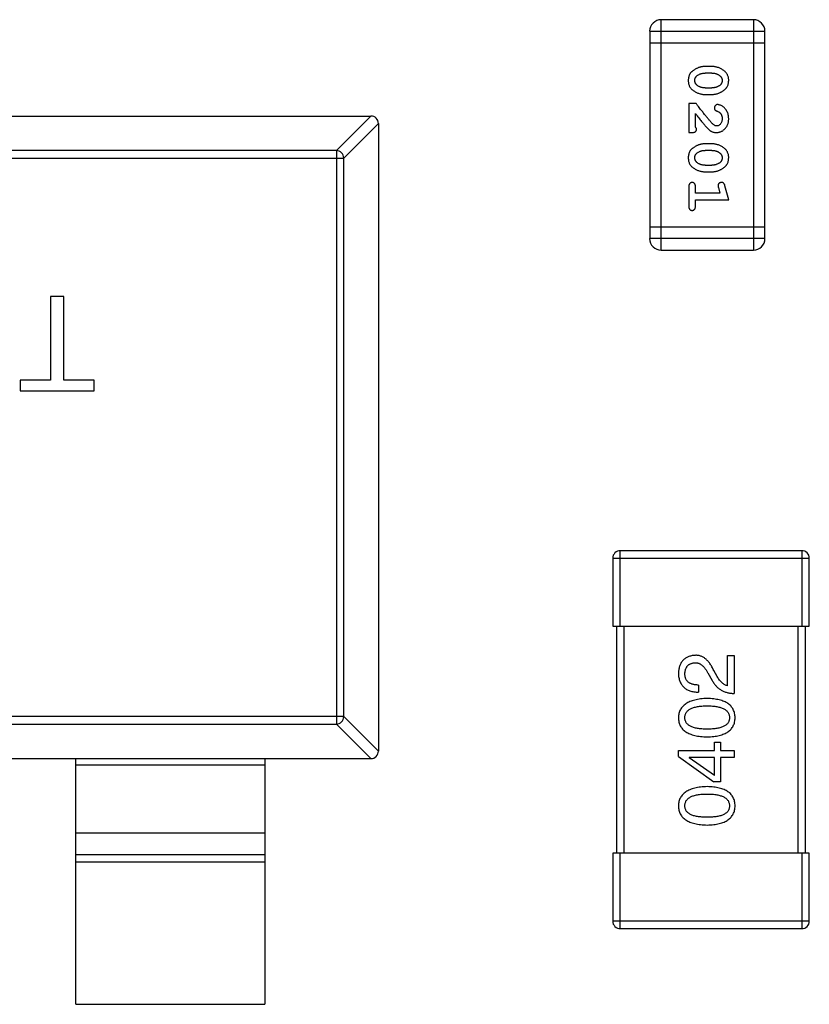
# Model space of a CAD drawing. Header units: millimetres. Extents: x 563 to 681, y 173 to 284.
# Tile 16 of 167: x 616.93 to 619.02, y 182.41 to 185.01. Entities that reach past the tile are written whole.
import ezdxf

# ---------------------------------------------------------------- set-up
doc = ezdxf.new("R2010")
doc.units = ezdxf.units.MM
doc.header["$LTSCALE"] = 30.734
doc.layers.get('0').update_dxf_attribs({"linetype": 'CONTINUOUS'})

msp = doc.modelspace()

# ---------------------------------------------------------------- linework, layer by layer
at = {"linetype": 'Continuous'}
for p, q in [((618.6236, 184.4005), (618.6236, 185.0101)), ((618.8675, 185.0101), (618.6236, 185.0101)), ((618.8675, 185.0101), (618.8675, 184.4005)), ((618.5932, 184.9796), (618.5932, 184.431)), ((618.5932, 184.9796), (618.898, 184.9796)), ((618.898, 184.431), (618.898, 184.9796)), ((618.5932, 184.9492), (618.898, 184.9492)), ((618.7576, 184.8862), (618.7398, 184.8862)), ((618.7573, 184.8689), (618.7401, 184.8689)), ((618.7401, 184.8296), (618.7573, 184.8296)), ((618.6968, 184.7887), (618.6968, 184.7116)), ((618.7157, 184.7887), (618.6968, 184.7887)), ((618.7398, 184.8123), (618.7576, 184.8123)), ((618.7141, 184.7258), (618.7141, 184.762)), ((614.8956, 184.7553), (617.8556, 184.7553)), ((617.7644, 184.6639), (617.8559, 184.7553)), ((617.8756, 184.7356), (617.7841, 184.6442)), ((617.8756, 184.7353), (617.8756, 183.0753)), ((618.6968, 184.7116), (618.7047, 184.7116)), ((617.7644, 184.6639), (614.9867, 184.6639)), ((617.7644, 184.6639), (617.7644, 183.1467)), ((618.7576, 184.6817), (618.7398, 184.6817)), ((618.7573, 184.6644), (618.7401, 184.6644)), ((614.967, 184.6442), (617.7841, 184.6442)), ((617.7841, 183.1664), (617.7841, 184.6442)), ((618.7398, 184.6078), (618.7576, 184.6078)), ((618.7401, 184.6251), (618.7573, 184.6251)), ((618.6968, 184.5685), (618.6968, 184.5165)), ((618.7141, 184.5512), (618.7141, 184.5685)), ((618.7749, 184.5662), (618.7791, 184.5512)), ((618.8022, 184.5338), (618.7923, 184.5704)), ((618.7791, 184.5512), (618.7141, 184.5512)), ((618.7141, 184.5165), (618.7141, 184.5338)), ((618.7141, 184.5338), (618.8022, 184.5338)), ((618.898, 184.4615), (618.5932, 184.4615)), ((618.898, 184.431), (618.5932, 184.431)), ((618.6236, 184.4005), (618.8675, 184.4005)), ((617.0085, 184.2781), (617.0085, 184.0569)), ((617.0438, 184.2781), (617.0085, 184.2781)), ((617.0438, 184.0569), (617.0438, 184.2781)), ((616.9284, 184.0569), (616.9284, 184.0281)), ((617.0085, 184.0569), (616.9284, 184.0569)), ((617.1239, 184.0569), (617.0438, 184.0569)), ((617.1239, 184.0281), (617.1239, 184.0569)), ((616.9284, 184.0281), (617.1239, 184.0281)), ((618.5154, 183.4054), (618.5154, 183.6054)), ((618.9954, 183.6054), (618.5154, 183.6054)), ((618.9954, 183.6054), (618.9954, 183.4054)), ((618.4954, 183.5854), (618.4954, 183.4054)), ((618.4954, 183.5854), (619.0154, 183.5854)), ((619.0154, 183.4054), (619.0154, 183.5854)), ((618.4954, 183.4054), (619.0154, 183.4054)), ((618.5054, 183.4054), (618.5054, 182.8054)), ((618.5254, 182.8054), (618.5254, 183.4054)), ((618.9854, 183.4054), (618.9854, 182.8054)), ((619.0054, 182.8054), (619.0054, 183.4054)), ((618.7994, 183.2482), (618.7994, 183.3285)), ((618.7994, 183.3285), (618.8166, 183.3285)), ((618.8166, 183.3285), (618.8166, 183.2277)), ((618.747, 183.2818), (618.7585, 183.2621)), ((618.7716, 183.2728), (618.7626, 183.2883)), ((618.7224, 183.2498), (618.7224, 183.231)), ((617.7841, 183.1664), (614.967, 183.1664)), ((617.7841, 183.1664), (617.8756, 183.075)), ((614.9867, 183.1467), (617.7644, 183.1467)), ((617.8559, 183.0553), (617.7644, 183.1467)), ((618.765, 183.0765), (618.765, 183.0986)), ((618.765, 183.0986), (618.7806, 183.0986)), ((618.7806, 183.0986), (618.7806, 183.0765)), ((618.6691, 183.0609), (618.6691, 183.0765)), ((618.6691, 183.0765), (618.765, 183.0765)), ((618.7806, 183.0765), (618.8166, 183.0765)), ((618.8166, 183.0765), (618.8166, 183.0585)), ((614.8956, 183.0553), (617.8556, 183.0553)), ((617.0756, 182.4053), (617.0756, 183.0553)), ((617.5756, 183.0553), (617.5756, 182.4053)), ((618.6691, 183.0609), (618.7626, 182.9937)), ((618.6978, 183.0585), (618.6978, 183.0577)), ((618.765, 183.0585), (618.6978, 183.0585)), ((618.765, 183.0109), (618.6978, 183.0577)), ((618.765, 183.0109), (618.765, 183.0585)), ((618.7806, 183.0585), (618.7806, 182.9937)), ((618.8166, 183.0585), (618.7806, 183.0585)), ((617.5756, 183.0375), (617.0756, 183.0375)), ((618.7806, 182.9937), (618.7626, 182.9937)), ((617.0756, 182.8592), (617.5756, 182.8592)), ((617.0756, 182.8012), (617.5756, 182.8012)), ((618.4954, 182.8054), (618.4954, 182.6254)), ((619.0154, 182.8054), (618.4954, 182.8054)), ((618.5154, 182.6054), (618.5154, 182.8054)), ((618.9954, 182.8054), (618.9954, 182.6054)), ((619.0154, 182.6254), (619.0154, 182.8054)), ((617.5756, 182.7814), (617.0756, 182.7814)), ((619.0154, 182.6254), (618.4954, 182.6254)), ((618.5154, 182.6054), (618.9954, 182.6054)), ((617.0756, 182.4053), (617.5756, 182.4053))]:
    msp.add_line(p, q, dxfattribs=at)
for centre, radius, start, end in [((618.6236, 184.9796), 0.0305, 90, 180), ((618.8675, 184.9796), 0.0305, 0, 90), ((617.8556, 184.7353), 0.02, 0, 90), ((618.6236, 184.431), 0.0305, 180, 270), ((618.8675, 184.431), 0.0305, 270, 0), ((618.5154, 183.5854), 0.02, 90, 180), ((618.9954, 183.5854), 0.02, 0, 90), ((617.8556, 183.0753), 0.02, 270, 0), ((618.5154, 182.6254), 0.02, 180, 270), ((618.9954, 182.6254), 0.02, 270, 0)]:
    msp.add_arc(centre, radius, start, end, dxfattribs=at)
for points, knots in [([(618.7398, 184.8862), (618.7388, 184.8862), (618.7366, 184.8862), (618.7335, 184.8859), (618.7303, 184.8854), (618.7272, 184.8847), (618.7242, 184.8838), (618.7212, 184.8827), (618.7182, 184.8814), (618.7153, 184.8799), (618.7126, 184.8784), (618.7101, 184.8768), (618.7078, 184.8751), (618.7056, 184.8735), (618.7038, 184.8718), (618.7021, 184.8701), (618.7007, 184.8683), (618.6991, 184.866), (618.6975, 184.8628), (618.6962, 184.8586), (618.6954, 184.854), (618.6953, 184.8508), (618.6952, 184.8492)], [0, 0, 0, 0, 0.049886, 0.09882, 0.148132, 0.19689, 0.246038, 0.295176, 0.345305, 0.395692, 0.445312, 0.491875, 0.535813, 0.577009, 0.616081, 0.652689, 0.687585, 0.720206, 0.785062, 0.85223, 0.923759, 1, 1, 1, 1]), ([(618.7178, 184.8613), (618.7186, 184.8619), (618.7202, 184.8631), (618.7227, 184.8647), (618.7253, 184.866), (618.7281, 184.8671), (618.731, 184.8679), (618.7339, 184.8685), (618.737, 184.8689), (618.739, 184.8689), (618.7401, 184.8689)], [0, 0, 0, 0, 0.124927, 0.248361, 0.370889, 0.492583, 0.61616, 0.741472, 0.869044, 1, 1, 1, 1]), ([(618.7573, 184.8689), (618.7584, 184.8689), (618.7604, 184.8689), (618.7635, 184.8685), (618.7664, 184.868), (618.7692, 184.8672), (618.7719, 184.8662), (618.7744, 184.8649), (618.7769, 184.8634), (618.7783, 184.8623), (618.7791, 184.8617)], [0, 0, 0, 0, 0.135446, 0.266257, 0.393419, 0.517936, 0.639137, 0.758785, 0.879345, 1, 1, 1, 1]), ([(618.8022, 184.8494), (618.8022, 184.8509), (618.8021, 184.8537), (618.8014, 184.8578), (618.8002, 184.8616), (618.7987, 184.8652), (618.7966, 184.8685), (618.7941, 184.8715), (618.7911, 184.8743), (618.7877, 184.8768), (618.7841, 184.879), (618.7805, 184.8809), (618.7768, 184.8826), (618.773, 184.8839), (618.7692, 184.885), (618.7653, 184.8857), (618.7615, 184.8862), (618.7589, 184.8862), (618.7576, 184.8862)], [0, 0, 0, 0, 0.06692, 0.130834, 0.19258, 0.252759, 0.312631, 0.373411, 0.436359, 0.501894, 0.568244, 0.632472, 0.69556, 0.757163, 0.818592, 0.878885, 0.939235, 1, 1, 1, 1]), ([(618.6952, 184.8492), (618.6953, 184.8477), (618.6953, 184.8449), (618.696, 184.8408), (618.6972, 184.837), (618.6988, 184.8334), (618.7008, 184.8301), (618.7033, 184.8271), (618.7062, 184.8243), (618.7096, 184.8218), (618.7132, 184.8196), (618.7169, 184.8176), (618.7206, 184.816), (618.7244, 184.8146), (618.7282, 184.8136), (618.732, 184.8128), (618.7359, 184.8124), (618.7385, 184.8123), (618.7398, 184.8123)], [0, 0, 0, 0, 0.067217, 0.131051, 0.19272, 0.252824, 0.312745, 0.373449, 0.436041, 0.501494, 0.567761, 0.632087, 0.695096, 0.757109, 0.817993, 0.878657, 0.939311, 1, 1, 1, 1]), ([(618.7125, 184.8491), (618.7125, 184.8498), (618.7126, 184.851), (618.7128, 184.8528), (618.7132, 184.8545), (618.7138, 184.8561), (618.7146, 184.8576), (618.7155, 184.859), (618.7166, 184.8602), (618.7174, 184.8609), (618.7178, 184.8613)], [0, 0, 0, 0, 0.139844, 0.271849, 0.399162, 0.521619, 0.6402, 0.758957, 0.87828, 1, 1, 1, 1]), ([(618.7183, 184.8369), (618.7179, 184.8373), (618.717, 184.838), (618.7158, 184.8394), (618.7148, 184.8408), (618.7139, 184.8423), (618.7133, 184.8439), (618.7129, 184.8456), (618.7126, 184.8473), (618.7125, 184.8485), (618.7125, 184.8491)], [0, 0, 0, 0, 0.129853, 0.25607, 0.380154, 0.49978, 0.62208, 0.743277, 0.868791, 1, 1, 1, 1]), ([(618.7576, 184.8123), (618.7586, 184.8123), (618.7608, 184.8124), (618.764, 184.8126), (618.7671, 184.8132), (618.7702, 184.8139), (618.7733, 184.8148), (618.7763, 184.8159), (618.7793, 184.8172), (618.7821, 184.8187), (618.7849, 184.8203), (618.7874, 184.8219), (618.7897, 184.8236), (618.7918, 184.8252), (618.7937, 184.827), (618.7953, 184.8287), (618.7968, 184.8304), (618.7983, 184.8328), (618.7999, 184.8359), (618.8012, 184.8401), (618.802, 184.8446), (618.8021, 184.8478), (618.8022, 184.8494)], [0, 0, 0, 0, 0.049855, 0.099516, 0.148482, 0.19758, 0.246804, 0.296268, 0.346517, 0.397047, 0.446826, 0.49336, 0.537801, 0.579207, 0.617974, 0.654833, 0.689171, 0.722088, 0.786392, 0.853518, 0.924186, 1, 1, 1, 1]), ([(618.7791, 184.8617), (618.7795, 184.8613), (618.7804, 184.8605), (618.7816, 184.8591), (618.7827, 184.8577), (618.7835, 184.8562), (618.7841, 184.8546), (618.7845, 184.8529), (618.7848, 184.8511), (618.7849, 184.8499), (618.7849, 184.8493)], [0, 0, 0, 0, 0.13042, 0.256046, 0.378133, 0.498725, 0.620452, 0.742761, 0.869406, 1, 1, 1, 1]), ([(618.7849, 184.8493), (618.7849, 184.8487), (618.7849, 184.8474), (618.7846, 184.8456), (618.7842, 184.8439), (618.7836, 184.8424), (618.7829, 184.8409), (618.7819, 184.8395), (618.7809, 184.8383), (618.78, 184.8375), (618.7796, 184.8372)], [0, 0, 0, 0, 0.138115, 0.270177, 0.397547, 0.520057, 0.63869, 0.757499, 0.878226, 1, 1, 1, 1]), ([(618.7401, 184.8296), (618.739, 184.8296), (618.737, 184.8297), (618.7339, 184.83), (618.731, 184.8306), (618.7282, 184.8314), (618.7255, 184.8324), (618.723, 184.8337), (618.7205, 184.8351), (618.7191, 184.8363), (618.7183, 184.8369)], [0, 0, 0, 0, 0.135449, 0.266263, 0.393429, 0.516942, 0.639128, 0.758779, 0.879341, 1, 1, 1, 1]), ([(618.7796, 184.8372), (618.7788, 184.8366), (618.7772, 184.8354), (618.7747, 184.8338), (618.772, 184.8325), (618.7693, 184.8315), (618.7664, 184.8306), (618.7635, 184.83), (618.7604, 184.8297), (618.7584, 184.8296), (618.7573, 184.8296)], [0, 0, 0, 0, 0.125331, 0.248948, 0.371201, 0.494032, 0.616811, 0.742104, 0.868849, 1, 1, 1, 1]), ([(618.7606, 184.7337), (618.7602, 184.7341), (618.7592, 184.7351), (618.7577, 184.7367), (618.7559, 184.7386), (618.754, 184.7408), (618.7519, 184.7432), (618.7495, 184.7459), (618.747, 184.749), (618.7443, 184.7523), (618.7414, 184.7558), (618.7383, 184.7597), (618.735, 184.7638), (618.7315, 184.7683), (618.7278, 184.773), (618.724, 184.778), (618.7199, 184.7832), (618.7171, 184.7868), (618.7157, 184.7887)], [0, 0, 0, 0, 0.026647, 0.057942, 0.094152, 0.134806, 0.180631, 0.231142, 0.286385, 0.346321, 0.411439, 0.481035, 0.555329, 0.634592, 0.718826, 0.807759, 0.901393, 1, 1, 1, 1]), ([(618.7141, 184.762), (618.7157, 184.76), (618.7186, 184.7561), (618.723, 184.7507), (618.7269, 184.7457), (618.7305, 184.7412), (618.7336, 184.7373), (618.7365, 184.7339), (618.7389, 184.7309), (618.7404, 184.7292), (618.7411, 184.7284)], [0, 0, 0, 0, 0.176662, 0.337826, 0.484741, 0.617764, 0.73494, 0.837793, 0.926412, 1, 1, 1, 1]), ([(618.7729, 184.7856), (618.7723, 184.7855), (618.7712, 184.7855), (618.7697, 184.7849), (618.7682, 184.7841), (618.7669, 184.783), (618.7658, 184.7816), (618.765, 184.7801), (618.7645, 184.7785), (618.7645, 184.7773), (618.7644, 184.7767)], [0, 0, 0, 0, 0.120856, 0.239483, 0.360995, 0.490166, 0.620982, 0.746416, 0.870253, 1, 1, 1, 1]), ([(618.7644, 184.7767), (618.7645, 184.7762), (618.7645, 184.7753), (618.7648, 184.7739), (618.7652, 184.7727), (618.7659, 184.7715), (618.7668, 184.7705), (618.768, 184.7696), (618.7694, 184.7688), (618.7704, 184.7685), (618.771, 184.7683)], [0, 0, 0, 0, 0.127347, 0.246131, 0.359406, 0.470543, 0.586092, 0.711469, 0.847022, 1, 1, 1, 1]), ([(618.771, 184.7683), (618.7719, 184.7679), (618.7736, 184.7673), (618.7759, 184.7661), (618.7779, 184.7649), (618.779, 184.7638), (618.7795, 184.7633)], [0, 0, 0, 0, 0.285518, 0.544185, 0.781367, 1, 1, 1, 1]), ([(618.8022, 184.7483), (618.8021, 184.75), (618.802, 184.7533), (618.8012, 184.7583), (618.7997, 184.763), (618.7977, 184.7675), (618.7953, 184.7717), (618.7924, 184.7753), (618.7892, 184.7785), (618.7856, 184.781), (618.7821, 184.7829), (618.7787, 184.7844), (618.7757, 184.7853), (618.7738, 184.7855), (618.7729, 184.7856)], [0, 0, 0, 0, 0.098286, 0.193983, 0.289056, 0.384352, 0.477435, 0.566197, 0.652355, 0.737986, 0.818188, 0.887401, 0.94802, 1, 1, 1, 1]), ([(618.7795, 184.7633), (618.7799, 184.7628), (618.7808, 184.7618), (618.7819, 184.7602), (618.7828, 184.7584), (618.7836, 184.7566), (618.7842, 184.7547), (618.7846, 184.7527), (618.7849, 184.7506), (618.7849, 184.7491), (618.7849, 184.7484)], [0, 0, 0, 0, 0.121873, 0.243139, 0.363336, 0.485133, 0.607572, 0.734701, 0.864814, 1, 1, 1, 1]), ([(618.7694, 184.7116), (618.7705, 184.7117), (618.7727, 184.7117), (618.776, 184.7122), (618.7791, 184.713), (618.7821, 184.7141), (618.7849, 184.7156), (618.7876, 184.7174), (618.7902, 184.7195), (618.7927, 184.7219), (618.7949, 184.7245), (618.7969, 184.7274), (618.7985, 184.7304), (618.7999, 184.7336), (618.8009, 184.7371), (618.8017, 184.7406), (618.8021, 184.7444), (618.8022, 184.747), (618.8022, 184.7483)], [0, 0, 0, 0, 0.060981, 0.120256, 0.178148, 0.236115, 0.293993, 0.352864, 0.413358, 0.476056, 0.539296, 0.602396, 0.665116, 0.728325, 0.792919, 0.859317, 0.928302, 1, 1, 1, 1]), ([(618.7849, 184.7484), (618.7848, 184.747), (618.7848, 184.7443), (618.7839, 184.7405), (618.7825, 184.7371), (618.7806, 184.7342), (618.7783, 184.7319), (618.7759, 184.7302), (618.7732, 184.7291), (618.7713, 184.729), (618.7704, 184.7289)], [0, 0, 0, 0, 0.156344, 0.299348, 0.4327, 0.561, 0.682299, 0.791883, 0.89611, 1, 1, 1, 1]), ([(618.7047, 184.7116), (618.7057, 184.7116), (618.7077, 184.7117), (618.7104, 184.7121), (618.7127, 184.7128), (618.7144, 184.7139), (618.7157, 184.7152), (618.7166, 184.7167), (618.7172, 184.7184), (618.7172, 184.7196), (618.7172, 184.7203)], [0, 0, 0, 0, 0.1844, 0.34094, 0.473574, 0.586824, 0.690029, 0.789175, 0.890445, 1, 1, 1, 1]), ([(618.7172, 184.7203), (618.7172, 184.7207), (618.7171, 184.7217), (618.7164, 184.723), (618.7155, 184.7245), (618.7146, 184.7253), (618.7141, 184.7258)], [0, 0, 0, 0, 0.20611, 0.432681, 0.695597, 1, 1, 1, 1]), ([(618.7411, 184.7284), (618.7419, 184.7275), (618.7434, 184.7258), (618.7456, 184.7234), (618.7477, 184.7213), (618.7497, 184.7195), (618.7516, 184.7178), (618.7533, 184.7165), (618.755, 184.7154), (618.757, 184.7143), (618.7596, 184.7132), (618.7628, 184.7123), (618.7661, 184.7117), (618.7683, 184.7116), (618.7694, 184.7116)], [0, 0, 0, 0, 0.103002, 0.197728, 0.285279, 0.365235, 0.437224, 0.502446, 0.560545, 0.611446, 0.707576, 0.80349, 0.900532, 1, 1, 1, 1]), ([(618.7704, 184.7289), (618.7696, 184.729), (618.7679, 184.7291), (618.7655, 184.7301), (618.763, 184.7316), (618.7615, 184.733), (618.7606, 184.7337)], [0, 0, 0, 0, 0.212836, 0.442809, 0.70317, 1, 1, 1, 1]), ([(617.7841, 184.6442), (617.7841, 184.6467), (617.7829, 184.6518), (617.7785, 184.6582), (617.7721, 184.6626), (617.767, 184.6638), (617.7644, 184.6639)], [0, 0, 0, 0, 0.249032, 0.5, 0.750968, 1, 1, 1, 1]), ([(618.7398, 184.6817), (618.7388, 184.6817), (618.7366, 184.6817), (618.7335, 184.6814), (618.7303, 184.6809), (618.7272, 184.6802), (618.7242, 184.6793), (618.7212, 184.6782), (618.7182, 184.6769), (618.7153, 184.6754), (618.7126, 184.6739), (618.7101, 184.6722), (618.7078, 184.6706), (618.7056, 184.669), (618.7038, 184.6673), (618.7021, 184.6656), (618.7007, 184.6638), (618.6991, 184.6615), (618.6975, 184.6583), (618.6962, 184.6541), (618.6954, 184.6495), (618.6953, 184.6463), (618.6952, 184.6447)], [0, 0, 0, 0, 0.049886, 0.09882, 0.148132, 0.19689, 0.246038, 0.295176, 0.345305, 0.395692, 0.445312, 0.491875, 0.535813, 0.577009, 0.616081, 0.652689, 0.687585, 0.720206, 0.785062, 0.85223, 0.923759, 1, 1, 1, 1]), ([(618.7178, 184.6568), (618.7186, 184.6574), (618.7202, 184.6586), (618.7227, 184.6601), (618.7253, 184.6615), (618.7281, 184.6625), (618.731, 184.6634), (618.7339, 184.664), (618.737, 184.6643), (618.739, 184.6644), (618.7401, 184.6644)], [0, 0, 0, 0, 0.124927, 0.248361, 0.370889, 0.492583, 0.61616, 0.741472, 0.869044, 1, 1, 1, 1]), ([(618.7573, 184.6644), (618.7584, 184.6644), (618.7604, 184.6643), (618.7635, 184.664), (618.7664, 184.6635), (618.7692, 184.6626), (618.7719, 184.6617), (618.7744, 184.6604), (618.7769, 184.6589), (618.7783, 184.6578), (618.7791, 184.6572)], [0, 0, 0, 0, 0.135446, 0.266257, 0.393419, 0.517936, 0.639137, 0.758785, 0.879345, 1, 1, 1, 1]), ([(618.8022, 184.6449), (618.8022, 184.6464), (618.8021, 184.6492), (618.8014, 184.6533), (618.8002, 184.6571), (618.7987, 184.6607), (618.7966, 184.664), (618.7941, 184.667), (618.7911, 184.6698), (618.7877, 184.6723), (618.7841, 184.6745), (618.7805, 184.6764), (618.7768, 184.6781), (618.773, 184.6794), (618.7692, 184.6804), (618.7653, 184.6812), (618.7615, 184.6816), (618.7589, 184.6817), (618.7576, 184.6817)], [0, 0, 0, 0, 0.06692, 0.130834, 0.19258, 0.252759, 0.312631, 0.373411, 0.436359, 0.501894, 0.568244, 0.632472, 0.69556, 0.757163, 0.818592, 0.878885, 0.939235, 1, 1, 1, 1]), ([(618.6952, 184.6447), (618.6953, 184.6432), (618.6953, 184.6404), (618.696, 184.6363), (618.6972, 184.6325), (618.6988, 184.6289), (618.7008, 184.6256), (618.7033, 184.6226), (618.7062, 184.6197), (618.7096, 184.6173), (618.7132, 184.6151), (618.7169, 184.6131), (618.7206, 184.6115), (618.7244, 184.6101), (618.7282, 184.6091), (618.732, 184.6083), (618.7359, 184.6079), (618.7385, 184.6078), (618.7398, 184.6078)], [0, 0, 0, 0, 0.067217, 0.131051, 0.19272, 0.252824, 0.312745, 0.373449, 0.436041, 0.501494, 0.567761, 0.632087, 0.695096, 0.757109, 0.817993, 0.878657, 0.939311, 1, 1, 1, 1]), ([(618.7125, 184.6446), (618.7125, 184.6453), (618.7126, 184.6465), (618.7128, 184.6483), (618.7132, 184.65), (618.7138, 184.6516), (618.7146, 184.6531), (618.7155, 184.6544), (618.7166, 184.6557), (618.7174, 184.6564), (618.7178, 184.6568)], [0, 0, 0, 0, 0.139844, 0.271849, 0.399162, 0.521619, 0.6402, 0.758957, 0.87828, 1, 1, 1, 1]), ([(618.7183, 184.6323), (618.7179, 184.6327), (618.717, 184.6335), (618.7158, 184.6349), (618.7148, 184.6363), (618.7139, 184.6378), (618.7133, 184.6394), (618.7129, 184.6411), (618.7126, 184.6428), (618.7125, 184.644), (618.7125, 184.6446)], [0, 0, 0, 0, 0.129853, 0.25607, 0.380154, 0.49978, 0.62208, 0.743277, 0.868791, 1, 1, 1, 1]), ([(618.7401, 184.6251), (618.739, 184.6251), (618.737, 184.6252), (618.7339, 184.6255), (618.731, 184.626), (618.7282, 184.6269), (618.7255, 184.6279), (618.723, 184.6291), (618.7205, 184.6306), (618.7191, 184.6318), (618.7183, 184.6323)], [0, 0, 0, 0, 0.135449, 0.266263, 0.393429, 0.516942, 0.639128, 0.758779, 0.879341, 1, 1, 1, 1]), ([(618.7796, 184.6327), (618.7788, 184.6321), (618.7772, 184.6309), (618.7747, 184.6293), (618.772, 184.628), (618.7693, 184.627), (618.7664, 184.6261), (618.7635, 184.6255), (618.7604, 184.6252), (618.7584, 184.6251), (618.7573, 184.6251)], [0, 0, 0, 0, 0.125331, 0.248948, 0.371201, 0.494032, 0.616811, 0.742104, 0.868849, 1, 1, 1, 1]), ([(618.7576, 184.6078), (618.7586, 184.6078), (618.7608, 184.6078), (618.764, 184.6081), (618.7671, 184.6087), (618.7702, 184.6093), (618.7733, 184.6103), (618.7763, 184.6114), (618.7793, 184.6127), (618.7821, 184.6142), (618.7849, 184.6158), (618.7874, 184.6174), (618.7897, 184.6191), (618.7918, 184.6207), (618.7937, 184.6224), (618.7953, 184.6241), (618.7968, 184.6259), (618.7983, 184.6282), (618.7999, 184.6314), (618.8012, 184.6356), (618.802, 184.6401), (618.8021, 184.6433), (618.8022, 184.6449)], [0, 0, 0, 0, 0.049855, 0.099516, 0.148482, 0.19758, 0.246804, 0.296268, 0.346517, 0.397047, 0.446826, 0.49336, 0.537801, 0.579207, 0.617974, 0.654833, 0.689171, 0.722088, 0.786392, 0.853518, 0.924186, 1, 1, 1, 1]), ([(618.7791, 184.6572), (618.7795, 184.6568), (618.7804, 184.656), (618.7816, 184.6546), (618.7827, 184.6532), (618.7835, 184.6517), (618.7841, 184.6501), (618.7845, 184.6484), (618.7848, 184.6466), (618.7849, 184.6454), (618.7849, 184.6448)], [0, 0, 0, 0, 0.13042, 0.256046, 0.378133, 0.498725, 0.620452, 0.742761, 0.869406, 1, 1, 1, 1]), ([(618.7849, 184.6448), (618.7849, 184.6442), (618.7849, 184.6429), (618.7846, 184.6411), (618.7842, 184.6394), (618.7836, 184.6379), (618.7829, 184.6364), (618.7819, 184.635), (618.7809, 184.6338), (618.78, 184.633), (618.7796, 184.6327)], [0, 0, 0, 0, 0.138115, 0.270177, 0.397547, 0.520057, 0.63869, 0.757499, 0.878226, 1, 1, 1, 1]), ([(618.7054, 184.5795), (618.7048, 184.5794), (618.7036, 184.5794), (618.702, 184.5789), (618.7005, 184.578), (618.6991, 184.5769), (618.698, 184.5753), (618.6973, 184.5734), (618.6968, 184.571), (618.6968, 184.5694), (618.6968, 184.5685)], [0, 0, 0, 0, 0.115051, 0.223278, 0.329269, 0.437893, 0.554681, 0.682591, 0.83103, 1, 1, 1, 1]), ([(618.7141, 184.5685), (618.7141, 184.5694), (618.714, 184.571), (618.7136, 184.5734), (618.7128, 184.5753), (618.7117, 184.5769), (618.7104, 184.578), (618.7089, 184.5789), (618.7072, 184.5794), (618.7061, 184.5794), (618.7054, 184.5795)], [0, 0, 0, 0, 0.169102, 0.317658, 0.446239, 0.563118, 0.671828, 0.776546, 0.884858, 1, 1, 1, 1]), ([(618.7831, 184.5795), (618.7825, 184.5794), (618.7813, 184.5794), (618.7796, 184.5789), (618.7779, 184.5782), (618.7765, 184.5772), (618.7754, 184.576), (618.7745, 184.5746), (618.774, 184.5731), (618.7739, 184.5721), (618.7739, 184.5716)], [0, 0, 0, 0, 0.138815, 0.27042, 0.39836, 0.52875, 0.654955, 0.771147, 0.884581, 1, 1, 1, 1]), ([(618.7739, 184.5716), (618.7739, 184.5712), (618.7739, 184.5705), (618.7741, 184.5692), (618.7745, 184.5678), (618.7748, 184.5667), (618.7749, 184.5662)], [0, 0, 0, 0, 0.183151, 0.413144, 0.682305, 1, 1, 1, 1]), ([(618.7923, 184.5704), (618.7921, 184.5713), (618.7916, 184.5728), (618.7907, 184.5749), (618.7898, 184.5765), (618.7888, 184.5777), (618.7876, 184.5785), (618.7863, 184.5791), (618.7848, 184.5794), (618.7837, 184.5795), (618.7831, 184.5795)], [0, 0, 0, 0, 0.187321, 0.344927, 0.475328, 0.579604, 0.674244, 0.773631, 0.882025, 1, 1, 1, 1]), ([(618.6968, 184.5165), (618.6968, 184.5156), (618.6968, 184.514), (618.6973, 184.5116), (618.698, 184.5097), (618.6991, 184.5081), (618.7004, 184.507), (618.702, 184.5061), (618.7036, 184.5056), (618.7048, 184.5056), (618.7054, 184.5055)], [0, 0, 0, 0, 0.169012, 0.317488, 0.445429, 0.560977, 0.67065, 0.776666, 0.88492, 1, 1, 1, 1]), ([(618.7054, 184.5055), (618.7061, 184.5056), (618.7072, 184.5056), (618.7089, 184.5061), (618.7104, 184.507), (618.7117, 184.5081), (618.7128, 184.5097), (618.7136, 184.5116), (618.714, 184.514), (618.7141, 184.5156), (618.7141, 184.5165)], [0, 0, 0, 0, 0.11517, 0.223509, 0.328254, 0.438012, 0.553651, 0.682263, 0.830856, 1, 1, 1, 1]), ([(618.7134, 183.3285), (618.7117, 183.3284), (618.7084, 183.3281), (618.7036, 183.3273), (618.6991, 183.3262), (618.6949, 183.3247), (618.6911, 183.323), (618.6875, 183.3209), (618.6843, 183.3184), (618.6813, 183.3157), (618.6787, 183.3125), (618.6764, 183.3091), (618.6744, 183.3054), (618.6727, 183.3013), (618.6713, 183.2968), (618.6702, 183.2921), (618.6695, 183.2871), (618.6692, 183.2836), (618.6691, 183.2818)], [0, 0, 0, 0, 0.070688, 0.137741, 0.201612, 0.262778, 0.321223, 0.378455, 0.434411, 0.490146, 0.546362, 0.603392, 0.662208, 0.723401, 0.787372, 0.85442, 0.925153, 1, 1, 1, 1]), ([(618.6863, 183.2793), (618.6864, 183.2805), (618.6865, 183.2826), (618.6868, 183.2858), (618.6875, 183.2888), (618.6882, 183.2916), (618.6892, 183.2942), (618.6903, 183.2965), (618.6917, 183.2987), (618.6932, 183.3007), (618.695, 183.3024), (618.6969, 183.304), (618.6991, 183.3053), (618.7014, 183.3064), (618.7039, 183.3073), (618.7066, 183.3081), (618.7095, 183.3086), (618.7115, 183.3088), (618.7126, 183.3088)], [0, 0, 0, 0, 0.076112, 0.148436, 0.216883, 0.281466, 0.34298, 0.402356, 0.459881, 0.51546, 0.571111, 0.62658, 0.683162, 0.741007, 0.801404, 0.863825, 0.930544, 1, 1, 1, 1]), ([(618.7126, 183.3088), (618.7134, 183.3089), (618.715, 183.309), (618.7174, 183.3088), (618.7198, 183.3084), (618.7221, 183.3078), (618.7244, 183.3069), (618.7267, 183.3058), (618.7289, 183.3045), (618.731, 183.3029), (618.7332, 183.3011), (618.7353, 183.299), (618.7373, 183.2967), (618.7394, 183.2942), (618.7413, 183.2914), (618.7433, 183.2885), (618.7452, 183.2852), (618.7464, 183.2829), (618.747, 183.2818)], [0, 0, 0, 0, 0.052237, 0.103888, 0.155485, 0.207395, 0.259864, 0.31356, 0.369176, 0.4266, 0.486836, 0.550048, 0.61567, 0.685271, 0.75824, 0.834614, 0.915635, 1, 1, 1, 1]), ([(618.7626, 183.2883), (618.7618, 183.29), (618.7602, 183.2934), (618.7577, 183.2981), (618.7552, 183.3025), (618.7525, 183.3065), (618.7497, 183.3102), (618.7469, 183.3136), (618.7439, 183.3166), (618.7409, 183.3193), (618.7378, 183.3217), (618.7346, 183.3237), (618.7312, 183.3253), (618.7278, 183.3267), (618.7243, 183.3277), (618.7208, 183.3283), (618.7171, 183.3286), (618.7146, 183.3285), (618.7134, 183.3285)], [0, 0, 0, 0, 0.082731, 0.161257, 0.236138, 0.307554, 0.375712, 0.440848, 0.502916, 0.562567, 0.619798, 0.675716, 0.73039, 0.78386, 0.837315, 0.890547, 0.944917, 1, 1, 1, 1]), ([(618.6691, 183.2818), (618.6692, 183.2798), (618.6694, 183.2758), (618.6702, 183.2701), (618.6714, 183.2648), (618.673, 183.2599), (618.6749, 183.2554), (618.6773, 183.2512), (618.68, 183.2474), (618.6832, 183.244), (618.6867, 183.241), (618.6907, 183.2384), (618.695, 183.2362), (618.6997, 183.2344), (618.7048, 183.2329), (618.7104, 183.2319), (618.7162, 183.2312), (618.7203, 183.231), (618.7224, 183.231)], [0, 0, 0, 0, 0.07282, 0.141057, 0.2062, 0.267672, 0.326735, 0.383519, 0.439188, 0.494454, 0.549628, 0.605958, 0.66397, 0.72402, 0.787502, 0.854127, 0.925065, 1, 1, 1, 1]), ([(618.7224, 183.2498), (618.7209, 183.2499), (618.7181, 183.25), (618.714, 183.2504), (618.7102, 183.251), (618.7067, 183.2519), (618.7034, 183.253), (618.7004, 183.2543), (618.6977, 183.2558), (618.6953, 183.2576), (618.6932, 183.2595), (618.6913, 183.2617), (618.6898, 183.2641), (618.6885, 183.2667), (618.6875, 183.2696), (618.6868, 183.2726), (618.6864, 183.2759), (618.6864, 183.2782), (618.6863, 183.2793)], [0, 0, 0, 0, 0.082594, 0.15978, 0.232961, 0.301462, 0.365595, 0.426678, 0.484662, 0.540809, 0.595146, 0.648401, 0.702272, 0.757102, 0.813447, 0.872233, 0.934055, 1, 1, 1, 1]), ([(618.7585, 183.2621), (618.7592, 183.2608), (618.7607, 183.2581), (618.7633, 183.2542), (618.7659, 183.2506), (618.7688, 183.2474), (618.7718, 183.2443), (618.7751, 183.2415), (618.7784, 183.2389), (618.782, 183.2367), (618.7857, 183.2346), (618.7896, 183.2329), (618.7937, 183.2313), (618.798, 183.2301), (618.8024, 183.2291), (618.807, 183.2284), (618.8118, 183.2279), (618.815, 183.2278), (618.8166, 183.2277)], [0, 0, 0, 0, 0.065828, 0.130094, 0.192451, 0.254037, 0.313974, 0.373757, 0.433048, 0.492243, 0.551902, 0.611758, 0.672678, 0.734814, 0.798569, 0.863693, 0.930488, 1, 1, 1, 1]), ([(618.7994, 183.2482), (618.7981, 183.2484), (618.7955, 183.249), (618.7917, 183.2506), (618.7881, 183.2528), (618.7845, 183.2556), (618.7811, 183.259), (618.7778, 183.263), (618.7745, 183.2676), (618.7726, 183.271), (618.7716, 183.2728)], [0, 0, 0, 0, 0.103034, 0.208166, 0.318255, 0.434664, 0.559728, 0.695394, 0.841708, 1, 1, 1, 1]), ([(618.7453, 183.2144), (618.7423, 183.2143), (618.7365, 183.214), (618.728, 183.2132), (618.7201, 183.2119), (618.7127, 183.2104), (618.706, 183.2085), (618.6997, 183.2062), (618.6941, 183.2036), (618.689, 183.2006), (618.6845, 183.1972), (618.6805, 183.1935), (618.6772, 183.1894), (618.6744, 183.1849), (618.6722, 183.1801), (618.6705, 183.1749), (618.6695, 183.1694), (618.6692, 183.1655), (618.6691, 183.1636)], [0, 0, 0, 0, 0.088475, 0.171606, 0.249595, 0.322626, 0.391327, 0.455765, 0.516374, 0.573675, 0.628522, 0.681161, 0.732559, 0.783563, 0.83504, 0.887639, 0.942585, 1, 1, 1, 1]), ([(618.8191, 183.1636), (618.819, 183.1656), (618.8188, 183.1694), (618.8179, 183.1751), (618.8164, 183.1803), (618.8143, 183.1852), (618.8116, 183.1897), (618.8084, 183.1939), (618.8046, 183.1976), (618.8003, 183.201), (618.7953, 183.204), (618.7898, 183.2066), (618.7838, 183.2088), (618.7772, 183.2107), (618.77, 183.2122), (618.7623, 183.2133), (618.754, 183.2141), (618.7483, 183.2143), (618.7453, 183.2144)], [0, 0, 0, 0, 0.059134, 0.115603, 0.169236, 0.221572, 0.273254, 0.32474, 0.377319, 0.431815, 0.488555, 0.548609, 0.612242, 0.680182, 0.75251, 0.829782, 0.91231, 1, 1, 1, 1]), ([(618.6863, 183.1636), (618.6864, 183.1648), (618.6865, 183.1673), (618.6871, 183.1709), (618.6883, 183.1742), (618.6899, 183.1773), (618.6921, 183.1801), (618.6946, 183.1827), (618.6977, 183.185), (618.7011, 183.1871), (618.7051, 183.1889), (618.7095, 183.1905), (618.7143, 183.1918), (618.7196, 183.1929), (618.7254, 183.1937), (618.7316, 183.1943), (618.7383, 183.1947), (618.743, 183.1947), (618.7453, 183.1947)], [0, 0, 0, 0, 0.050604, 0.098688, 0.145699, 0.191791, 0.238625, 0.286717, 0.337546, 0.391814, 0.449755, 0.512106, 0.579685, 0.652048, 0.730262, 0.814146, 0.904281, 1, 1, 1, 1]), ([(618.7453, 183.1947), (618.7477, 183.1947), (618.7522, 183.1947), (618.7588, 183.1943), (618.765, 183.1937), (618.7707, 183.1929), (618.776, 183.1918), (618.7808, 183.1904), (618.7852, 183.1889), (618.7891, 183.187), (618.7926, 183.185), (618.7957, 183.1826), (618.7983, 183.1801), (618.8004, 183.1773), (618.8021, 183.1742), (618.8034, 183.1709), (618.8041, 183.1673), (618.8043, 183.1648), (618.8044, 183.1636)], [0, 0, 0, 0, 0.094834, 0.184067, 0.267029, 0.344713, 0.417334, 0.484367, 0.546941, 0.604717, 0.65953, 0.710539, 0.759381, 0.806382, 0.853027, 0.900623, 0.949121, 1, 1, 1, 1]), ([(617.7644, 183.1467), (617.767, 183.1468), (617.7721, 183.1479), (617.7785, 183.1523), (617.7829, 183.1588), (617.7841, 183.1639), (617.7841, 183.1664)], [0, 0, 0, 0, 0.249032, 0.5, 0.750968, 1, 1, 1, 1]), ([(618.6691, 183.1636), (618.6692, 183.1616), (618.6694, 183.1577), (618.6703, 183.1521), (618.6719, 183.1468), (618.6741, 183.1419), (618.6768, 183.1374), (618.6802, 183.1333), (618.6841, 183.1295), (618.6886, 183.1262), (618.6937, 183.1231), (618.6994, 183.1206), (618.7056, 183.1183), (618.7124, 183.1164), (618.7198, 183.1149), (618.7278, 183.1138), (618.7364, 183.1131), (618.7423, 183.1129), (618.7453, 183.1128)], [0, 0, 0, 0, 0.057911, 0.113262, 0.165956, 0.217443, 0.268511, 0.319665, 0.372, 0.426129, 0.483365, 0.543779, 0.607756, 0.676562, 0.749704, 0.827713, 0.911177, 1, 1, 1, 1]), ([(618.7453, 183.1332), (618.743, 183.1333), (618.7383, 183.1333), (618.7316, 183.1337), (618.7254, 183.1342), (618.7196, 183.135), (618.7143, 183.1362), (618.7095, 183.1374), (618.7051, 183.1389), (618.7011, 183.1407), (618.6976, 183.1427), (618.6946, 183.145), (618.6921, 183.1475), (618.6899, 183.1502), (618.6883, 183.1532), (618.6871, 183.1565), (618.6865, 183.16), (618.6864, 183.1623), (618.6863, 183.1636)], [0, 0, 0, 0, 0.096452, 0.187278, 0.271765, 0.350519, 0.423437, 0.491321, 0.554011, 0.612224, 0.666281, 0.717003, 0.764884, 0.811423, 0.856783, 0.902993, 0.950236, 1, 1, 1, 1]), ([(618.8044, 183.1636), (618.8043, 183.1623), (618.8042, 183.16), (618.8035, 183.1565), (618.8024, 183.1532), (618.8007, 183.1503), (618.7986, 183.1475), (618.7961, 183.145), (618.793, 183.1427), (618.7895, 183.1407), (618.7856, 183.1389), (618.7812, 183.1374), (618.7763, 183.1362), (618.771, 183.135), (618.7653, 183.1342), (618.759, 183.1337), (618.7523, 183.1333), (618.7477, 183.1333), (618.7453, 183.1332)], [0, 0, 0, 0, 0.049766, 0.097012, 0.143225, 0.188786, 0.235079, 0.282962, 0.333687, 0.387747, 0.445963, 0.508657, 0.576545, 0.649868, 0.72822, 0.812712, 0.903543, 1, 1, 1, 1]), ([(618.7453, 183.1128), (618.7483, 183.1129), (618.754, 183.1131), (618.7623, 183.1138), (618.77, 183.1149), (618.7772, 183.1164), (618.7838, 183.1183), (618.7898, 183.1206), (618.7953, 183.1231), (618.8002, 183.1262), (618.8046, 183.1295), (618.8084, 183.1333), (618.8116, 183.1374), (618.8143, 183.1419), (618.8164, 183.1468), (618.8179, 183.1521), (618.8188, 183.1577), (618.819, 183.1616), (618.8191, 183.1636)], [0, 0, 0, 0, 0.087693, 0.170223, 0.247496, 0.319826, 0.387768, 0.451403, 0.511459, 0.568358, 0.622671, 0.675251, 0.726739, 0.778422, 0.830759, 0.884394, 0.940865, 1, 1, 1, 1]), ([(618.7453, 182.9812), (618.7423, 182.9811), (618.7365, 182.9809), (618.728, 182.98), (618.7201, 182.9788), (618.7127, 182.9773), (618.706, 182.9754), (618.6997, 182.9731), (618.6941, 182.9705), (618.689, 182.9674), (618.6845, 182.9641), (618.6805, 182.9603), (618.6772, 182.9562), (618.6744, 182.9518), (618.6722, 182.9469), (618.6705, 182.9418), (618.6695, 182.9362), (618.6692, 182.9324), (618.6691, 182.9304)], [0, 0, 0, 0, 0.088475, 0.171606, 0.249595, 0.322626, 0.391327, 0.455765, 0.516374, 0.573675, 0.628522, 0.681161, 0.732559, 0.783563, 0.83504, 0.887639, 0.942585, 1, 1, 1, 1]), ([(618.8191, 182.9304), (618.819, 182.9324), (618.8188, 182.9363), (618.8179, 182.9419), (618.8164, 182.9472), (618.8143, 182.9521), (618.8116, 182.9566), (618.8084, 182.9607), (618.8046, 182.9645), (618.8003, 182.9679), (618.7953, 182.9709), (618.7898, 182.9735), (618.7838, 182.9757), (618.7772, 182.9776), (618.77, 182.9791), (618.7623, 182.9802), (618.754, 182.9809), (618.7483, 182.9811), (618.7453, 182.9812)], [0, 0, 0, 0, 0.059134, 0.115603, 0.169236, 0.221572, 0.273254, 0.32474, 0.377319, 0.431815, 0.488555, 0.548609, 0.612242, 0.680182, 0.75251, 0.829782, 0.91231, 1, 1, 1, 1]), ([(618.6863, 182.9304), (618.6864, 182.9317), (618.6865, 182.9341), (618.6871, 182.9377), (618.6883, 182.941), (618.6899, 182.9441), (618.6921, 182.9469), (618.6946, 182.9495), (618.6977, 182.9518), (618.7011, 182.9539), (618.7051, 182.9557), (618.7095, 182.9573), (618.7143, 182.9586), (618.7196, 182.9597), (618.7254, 182.9605), (618.7316, 182.9611), (618.7383, 182.9615), (618.743, 182.9615), (618.7453, 182.9616)], [0, 0, 0, 0, 0.050604, 0.098688, 0.145699, 0.191791, 0.238625, 0.286717, 0.337546, 0.391814, 0.449755, 0.512106, 0.579685, 0.652048, 0.730262, 0.814146, 0.904281, 1, 1, 1, 1]), ([(618.7453, 182.9616), (618.7477, 182.9615), (618.7522, 182.9615), (618.7588, 182.9611), (618.765, 182.9605), (618.7707, 182.9597), (618.776, 182.9586), (618.7808, 182.9573), (618.7852, 182.9557), (618.7891, 182.9539), (618.7926, 182.9518), (618.7957, 182.9495), (618.7983, 182.9469), (618.8004, 182.9441), (618.8021, 182.941), (618.8034, 182.9377), (618.8041, 182.9341), (618.8043, 182.9317), (618.8044, 182.9304)], [0, 0, 0, 0, 0.094834, 0.184067, 0.267029, 0.344713, 0.417334, 0.484367, 0.546941, 0.604717, 0.65953, 0.710539, 0.759381, 0.806382, 0.853027, 0.900623, 0.949121, 1, 1, 1, 1]), ([(618.6691, 182.9304), (618.6692, 182.9284), (618.6694, 182.9246), (618.6703, 182.9189), (618.6719, 182.9137), (618.6741, 182.9088), (618.6768, 182.9042), (618.6802, 182.9001), (618.6841, 182.8964), (618.6886, 182.893), (618.6937, 182.89), (618.6994, 182.8874), (618.7056, 182.8851), (618.7124, 182.8833), (618.7198, 182.8818), (618.7278, 182.8807), (618.7364, 182.8799), (618.7423, 182.8797), (618.7453, 182.8796)], [0, 0, 0, 0, 0.057911, 0.113262, 0.165956, 0.217443, 0.268511, 0.319665, 0.372, 0.426129, 0.483365, 0.543779, 0.607756, 0.676562, 0.749704, 0.827713, 0.911177, 1, 1, 1, 1]), ([(618.7453, 182.9001), (618.743, 182.9001), (618.7383, 182.9002), (618.7316, 182.9005), (618.7254, 182.9011), (618.7196, 182.9019), (618.7143, 182.903), (618.7095, 182.9042), (618.7051, 182.9058), (618.7011, 182.9076), (618.6976, 182.9096), (618.6946, 182.9118), (618.6921, 182.9143), (618.6899, 182.9171), (618.6883, 182.9201), (618.6871, 182.9233), (618.6865, 182.9268), (618.6864, 182.9292), (618.6863, 182.9304)], [0, 0, 0, 0, 0.096452, 0.187278, 0.271765, 0.350519, 0.423437, 0.491321, 0.554011, 0.612224, 0.666281, 0.717003, 0.764884, 0.811423, 0.856783, 0.902993, 0.950236, 1, 1, 1, 1]), ([(618.7453, 182.8796), (618.7483, 182.8797), (618.754, 182.8799), (618.7623, 182.8807), (618.77, 182.8818), (618.7772, 182.8833), (618.7838, 182.8852), (618.7898, 182.8874), (618.7953, 182.89), (618.8002, 182.893), (618.8046, 182.8964), (618.8084, 182.9001), (618.8116, 182.9043), (618.8143, 182.9088), (618.8164, 182.9137), (618.8179, 182.9189), (618.8188, 182.9246), (618.819, 182.9284), (618.8191, 182.9304)], [0, 0, 0, 0, 0.087693, 0.170223, 0.247496, 0.319826, 0.387768, 0.451403, 0.511459, 0.568358, 0.622671, 0.675251, 0.726739, 0.778422, 0.830759, 0.884394, 0.940865, 1, 1, 1, 1]), ([(618.8044, 182.9304), (618.8043, 182.9292), (618.8042, 182.9268), (618.8035, 182.9233), (618.8024, 182.9201), (618.8007, 182.9171), (618.7986, 182.9143), (618.7961, 182.9118), (618.793, 182.9096), (618.7895, 182.9076), (618.7856, 182.9058), (618.7812, 182.9042), (618.7763, 182.903), (618.771, 182.9019), (618.7653, 182.9011), (618.759, 182.9005), (618.7523, 182.9002), (618.7477, 182.9001), (618.7453, 182.9001)], [0, 0, 0, 0, 0.049766, 0.097012, 0.143225, 0.188786, 0.235079, 0.282962, 0.333687, 0.387747, 0.445963, 0.508657, 0.576545, 0.649868, 0.72822, 0.812712, 0.903543, 1, 1, 1, 1])]:
    msp.add_open_spline(points, degree=3, knots=knots, dxfattribs=at)

doc.saveas('drawing.dxf')
